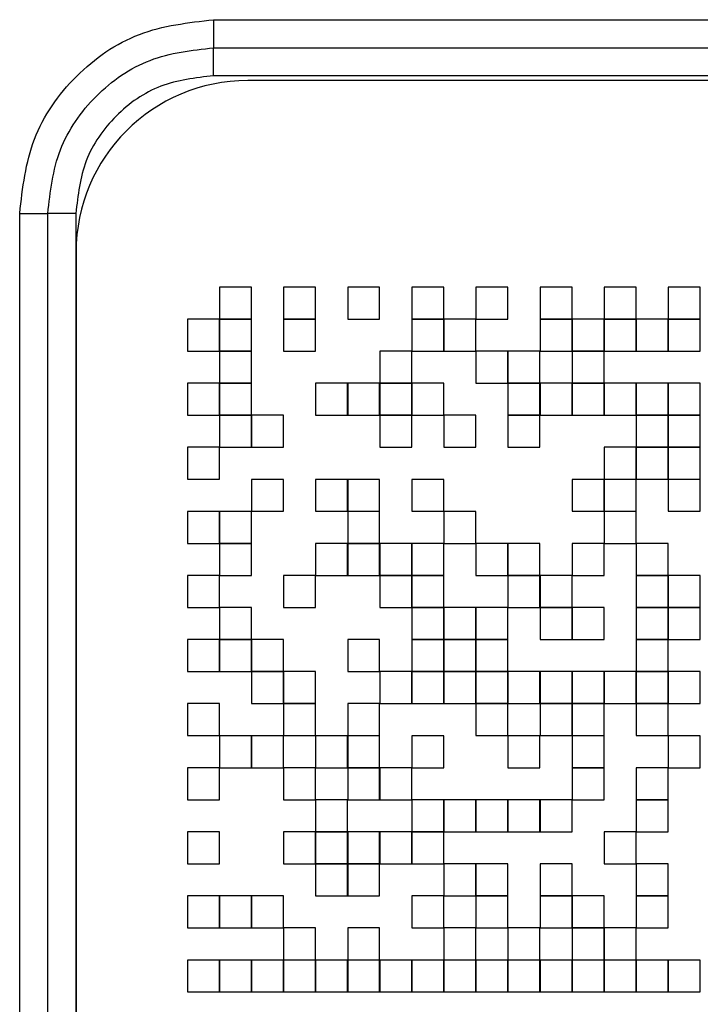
# Model space of a CAD drawing. Header units: millimetres. Extents: x 10 to 272, y 8 to 208.
# Tile 26 of 55: x 93.07 to 96.04, y 44.57 to 48.87. Entities that reach past the tile are written whole.
import ezdxf

# ---------------------------------------------------------------- set-up
doc = ezdxf.new("R2010")
doc.units = ezdxf.units.MM

msp = doc.modelspace()

# ---------------------------------------------------------------- linework, layer by layer
at = {"color": 7, "linetype": 'Continuous', "lineweight": 25}
for p, q in [((93.9144, 48.8719), (98.0492, 48.8719)), ((93.9144, 48.8719), (93.9144, 48.7493)), ((93.9144, 48.7493), (98.0492, 48.7493)), ((93.9144, 48.6268), (93.9144, 48.7493)), ((98.0492, 48.6268), (93.9144, 48.6268)), ((97.898, 48.6061), (94.064, 48.6061)), ((93.068, 30.3907), (93.068, 48.0255)), ((93.068, 48.0255), (93.1905, 48.0255)), ((93.1905, 30.3907), (93.1905, 48.0255)), ((93.3131, 48.0255), (93.1905, 48.0255)), ((93.3131, 48.0255), (93.3131, 30.3907)), ((93.314, 47.8561), (93.314, 30.5601)), ((94.0798, 47.7038), (93.9402, 47.7038)), ((93.9402, 47.7038), (93.9402, 47.5641)), ((94.0798, 47.5641), (94.0798, 47.7038)), ((94.3598, 47.7038), (94.2202, 47.7038)), ((94.2202, 47.7038), (94.2202, 47.5641)), ((94.3598, 47.5641), (94.3598, 47.7038)), ((94.5002, 47.7038), (94.5002, 47.5641)), ((94.6398, 47.7038), (94.5002, 47.7038)), ((94.6398, 47.5641), (94.6398, 47.7038)), ((94.7802, 47.7038), (94.7802, 47.5641)), ((94.9198, 47.7038), (94.7802, 47.7038)), ((94.9198, 47.5641), (94.9198, 47.7038)), ((95.1998, 47.7038), (95.0602, 47.7038)), ((95.0602, 47.7038), (95.0602, 47.5641)), ((95.1998, 47.5641), (95.1998, 47.7038)), ((95.4798, 47.7038), (95.3402, 47.7038)), ((95.3402, 47.7038), (95.3402, 47.5641)), ((95.4798, 47.5641), (95.4798, 47.7038)), ((95.7598, 47.7038), (95.6202, 47.7038)), ((95.6202, 47.7038), (95.6202, 47.5641)), ((95.7598, 47.5641), (95.7598, 47.7038)), ((96.0398, 47.7038), (95.9002, 47.7038)), ((95.9002, 47.7038), (95.9002, 47.5641)), ((96.0398, 47.5641), (96.0398, 47.7038)), ((93.8002, 47.5638), (93.8002, 47.4241)), ((93.9398, 47.5638), (93.8002, 47.5638)), ((93.9398, 47.4241), (93.9398, 47.5638)), ((93.9402, 47.5641), (94.0798, 47.5641)), ((93.9402, 47.5638), (93.9402, 47.4241)), ((94.0798, 47.5638), (93.9402, 47.5638)), ((94.0798, 47.4241), (94.0798, 47.5638)), ((94.2202, 47.5641), (94.3598, 47.5641)), ((94.2202, 47.5638), (94.2202, 47.4241)), ((94.3598, 47.5638), (94.2202, 47.5638)), ((94.3598, 47.4241), (94.3598, 47.5638)), ((94.5002, 47.5641), (94.6398, 47.5641)), ((94.7802, 47.5641), (94.9198, 47.5641)), ((94.9198, 47.5638), (94.7802, 47.5638)), ((94.7802, 47.5638), (94.7802, 47.4241)), ((94.9198, 47.4241), (94.9198, 47.5638)), ((95.0598, 47.5638), (94.9202, 47.5638)), ((94.9202, 47.5638), (94.9202, 47.4241)), ((95.0598, 47.4241), (95.0598, 47.5638)), ((95.0602, 47.5641), (95.1998, 47.5641)), ((95.3402, 47.5641), (95.4798, 47.5641)), ((95.3402, 47.5638), (95.3402, 47.4241)), ((95.4798, 47.5638), (95.3402, 47.5638)), ((95.4798, 47.4241), (95.4798, 47.5638)), ((95.6198, 47.5638), (95.4802, 47.5638)), ((95.4802, 47.5638), (95.4802, 47.4241)), ((95.6198, 47.4241), (95.6198, 47.5638)), ((95.6202, 47.5641), (95.7598, 47.5641)), ((95.7598, 47.5638), (95.6202, 47.5638)), ((95.6202, 47.5638), (95.6202, 47.4241)), ((95.7598, 47.4241), (95.7598, 47.5638)), ((95.8998, 47.5638), (95.7602, 47.5638)), ((95.7602, 47.5638), (95.7602, 47.4241)), ((95.8998, 47.4241), (95.8998, 47.5638)), ((95.9002, 47.5641), (96.0398, 47.5641)), ((95.9002, 47.5638), (95.9002, 47.4241)), ((96.0398, 47.5638), (95.9002, 47.5638)), ((96.0398, 47.4241), (96.0398, 47.5638)), ((93.8002, 47.4241), (93.9398, 47.4241)), ((93.9402, 47.4241), (94.0798, 47.4241)), ((94.0798, 47.4238), (93.9402, 47.4238)), ((93.9402, 47.4238), (93.9402, 47.2841)), ((94.0798, 47.2841), (94.0798, 47.4238)), ((94.2202, 47.4241), (94.3598, 47.4241)), ((94.7798, 47.4238), (94.6402, 47.4238)), ((94.6402, 47.4238), (94.6402, 47.2841)), ((94.7798, 47.2841), (94.7798, 47.4238)), ((94.7802, 47.4241), (94.9198, 47.4241)), ((94.9202, 47.4241), (95.0598, 47.4241)), ((95.1998, 47.4238), (95.0602, 47.4238)), ((95.0602, 47.4238), (95.0602, 47.2841)), ((95.1998, 47.2841), (95.1998, 47.4238)), ((95.3398, 47.4238), (95.2002, 47.4238)), ((95.2002, 47.4238), (95.2002, 47.2841)), ((95.3398, 47.2841), (95.3398, 47.4238)), ((95.3402, 47.4241), (95.4798, 47.4241)), ((95.4802, 47.4241), (95.6198, 47.4241)), ((95.6198, 47.4238), (95.4802, 47.4238)), ((95.4802, 47.4238), (95.4802, 47.2841)), ((95.6198, 47.2841), (95.6198, 47.4238)), ((95.6202, 47.4241), (95.7598, 47.4241)), ((95.7602, 47.4241), (95.8998, 47.4241)), ((95.9002, 47.4241), (96.0398, 47.4241)), ((93.9398, 47.2838), (93.8002, 47.2838)), ((93.8002, 47.2838), (93.8002, 47.1441)), ((93.9398, 47.1441), (93.9398, 47.2838)), ((93.9402, 47.2841), (94.0798, 47.2841)), ((94.0798, 47.2838), (93.9402, 47.2838)), ((93.9402, 47.2838), (93.9402, 47.1441)), ((94.0798, 47.1441), (94.0798, 47.2838)), ((94.4998, 47.2838), (94.3602, 47.2838)), ((94.3602, 47.2838), (94.3602, 47.1441)), ((94.4998, 47.1441), (94.4998, 47.2838)), ((94.5002, 47.2838), (94.5002, 47.1441)), ((94.6398, 47.2838), (94.5002, 47.2838)), ((94.6398, 47.1441), (94.6398, 47.2838)), ((94.6402, 47.2841), (94.7798, 47.2841)), ((94.7798, 47.2838), (94.6402, 47.2838)), ((94.6402, 47.2838), (94.6402, 47.1441)), ((94.7798, 47.1441), (94.7798, 47.2838)), ((94.7802, 47.2838), (94.7802, 47.1441)), ((94.9198, 47.2838), (94.7802, 47.2838)), ((94.9198, 47.1441), (94.9198, 47.2838)), ((95.0602, 47.2841), (95.1998, 47.2841)), ((95.2002, 47.2841), (95.3398, 47.2841)), ((95.3398, 47.2838), (95.2002, 47.2838)), ((95.2002, 47.2838), (95.2002, 47.1441)), ((95.3398, 47.1441), (95.3398, 47.2838)), ((95.4798, 47.2838), (95.3402, 47.2838)), ((95.3402, 47.2838), (95.3402, 47.1441)), ((95.4798, 47.1441), (95.4798, 47.2838)), ((95.4802, 47.2841), (95.6198, 47.2841)), ((95.4802, 47.2838), (95.4802, 47.1441)), ((95.6198, 47.2838), (95.4802, 47.2838)), ((95.6198, 47.1441), (95.6198, 47.2838)), ((95.6202, 47.2838), (95.6202, 47.1441)), ((95.7598, 47.2838), (95.6202, 47.2838)), ((95.7598, 47.1441), (95.7598, 47.2838)), ((95.8998, 47.2838), (95.7602, 47.2838)), ((95.7602, 47.2838), (95.7602, 47.1441)), ((95.8998, 47.1441), (95.8998, 47.2838)), ((95.9002, 47.2838), (95.9002, 47.1441)), ((96.0398, 47.2838), (95.9002, 47.2838)), ((96.0398, 47.1441), (96.0398, 47.2838)), ((93.8002, 47.1441), (93.9398, 47.1441)), ((93.9402, 47.1441), (94.0798, 47.1441)), ((94.0798, 47.1438), (93.9402, 47.1438)), ((93.9402, 47.1438), (93.9402, 47.0041)), ((94.0798, 47.0041), (94.0798, 47.1438)), ((94.2198, 47.1438), (94.0802, 47.1438)), ((94.0802, 47.1438), (94.0802, 47.0041)), ((94.2198, 47.0041), (94.2198, 47.1438)), ((94.3602, 47.1441), (94.4998, 47.1441)), ((94.5002, 47.1441), (94.6398, 47.1441)), ((94.6402, 47.1441), (94.7798, 47.1441)), ((94.7798, 47.1438), (94.6402, 47.1438)), ((94.6402, 47.1438), (94.6402, 47.0041)), ((94.7798, 47.0041), (94.7798, 47.1438)), ((94.7802, 47.1441), (94.9198, 47.1441)), ((95.0598, 47.1438), (94.9202, 47.1438)), ((94.9202, 47.1438), (94.9202, 47.0041)), ((95.0598, 47.0041), (95.0598, 47.1438)), ((95.2002, 47.1441), (95.3398, 47.1441)), ((95.2002, 47.1438), (95.2002, 47.0041)), ((95.3398, 47.1438), (95.2002, 47.1438)), ((95.3398, 47.0041), (95.3398, 47.1438)), ((95.3402, 47.1441), (95.4798, 47.1441)), ((95.4802, 47.1441), (95.6198, 47.1441)), ((95.6202, 47.1441), (95.7598, 47.1441)), ((95.7602, 47.1441), (95.8998, 47.1441)), ((95.7602, 47.1438), (95.7602, 47.0041)), ((95.8998, 47.1438), (95.7602, 47.1438)), ((95.8998, 47.0041), (95.8998, 47.1438)), ((95.9002, 47.1441), (96.0398, 47.1441)), ((96.0398, 47.1438), (95.9002, 47.1438)), ((95.9002, 47.1438), (95.9002, 47.0041)), ((96.0398, 47.0041), (96.0398, 47.1438)), ((93.9398, 47.0038), (93.8002, 47.0038)), ((93.8002, 47.0038), (93.8002, 46.8641)), ((93.9398, 46.8641), (93.9398, 47.0038)), ((93.9402, 47.0041), (94.0798, 47.0041)), ((94.0802, 47.0041), (94.2198, 47.0041)), ((94.6402, 47.0041), (94.7798, 47.0041)), ((94.9202, 47.0041), (95.0598, 47.0041)), ((95.2002, 47.0041), (95.3398, 47.0041)), ((95.7598, 47.0038), (95.6202, 47.0038)), ((95.6202, 47.0038), (95.6202, 46.8641)), ((95.7598, 46.8641), (95.7598, 47.0038)), ((95.7602, 47.0041), (95.8998, 47.0041)), ((95.8998, 47.0038), (95.7602, 47.0038)), ((95.7602, 47.0038), (95.7602, 46.8641)), ((95.8998, 46.8641), (95.8998, 47.0038)), ((95.9002, 47.0041), (96.0398, 47.0041)), ((96.0398, 47.0038), (95.9002, 47.0038)), ((95.9002, 47.0038), (95.9002, 46.8641)), ((96.0398, 46.8641), (96.0398, 47.0038)), ((93.8002, 46.8641), (93.9398, 46.8641)), ((94.2198, 46.8638), (94.0802, 46.8638)), ((94.0802, 46.8638), (94.0802, 46.7241)), ((94.2198, 46.7241), (94.2198, 46.8638)), ((94.4998, 46.8638), (94.3602, 46.8638)), ((94.3602, 46.8638), (94.3602, 46.7241)), ((94.4998, 46.7241), (94.4998, 46.8638)), ((94.6398, 46.8638), (94.5002, 46.8638)), ((94.5002, 46.8638), (94.5002, 46.7241)), ((94.6398, 46.7241), (94.6398, 46.8638)), ((94.9198, 46.8638), (94.7802, 46.8638)), ((94.7802, 46.8638), (94.7802, 46.7241)), ((94.9198, 46.7241), (94.9198, 46.8638)), ((95.4802, 46.8638), (95.4802, 46.7241)), ((95.6198, 46.8638), (95.4802, 46.8638)), ((95.6198, 46.7241), (95.6198, 46.8638)), ((95.6202, 46.8641), (95.7598, 46.8641)), ((95.7598, 46.8638), (95.6202, 46.8638)), ((95.6202, 46.8638), (95.6202, 46.7241)), ((95.7598, 46.7241), (95.7598, 46.8638)), ((95.7602, 46.8641), (95.8998, 46.8641)), ((95.9002, 46.8641), (96.0398, 46.8641)), ((96.0398, 46.8638), (95.9002, 46.8638)), ((95.9002, 46.8638), (95.9002, 46.7241)), ((96.0398, 46.7241), (96.0398, 46.8638)), ((93.9398, 46.7238), (93.8002, 46.7238)), ((93.8002, 46.7238), (93.8002, 46.5841)), ((93.9398, 46.5841), (93.9398, 46.7238)), ((94.0798, 46.7238), (93.9402, 46.7238)), ((93.9402, 46.7238), (93.9402, 46.5841)), ((94.0798, 46.5841), (94.0798, 46.7238)), ((94.0802, 46.7241), (94.2198, 46.7241)), ((94.3602, 46.7241), (94.4998, 46.7241)), ((94.5002, 46.7241), (94.6398, 46.7241)), ((94.5002, 46.7238), (94.5002, 46.5841)), ((94.6398, 46.7238), (94.5002, 46.7238)), ((94.6398, 46.5841), (94.6398, 46.7238)), ((94.7802, 46.7241), (94.9198, 46.7241)), ((95.0598, 46.7238), (94.9202, 46.7238)), ((94.9202, 46.7238), (94.9202, 46.5841)), ((95.0598, 46.5841), (95.0598, 46.7238)), ((95.4802, 46.7241), (95.6198, 46.7241)), ((95.6202, 46.7241), (95.7598, 46.7241)), ((95.7598, 46.7238), (95.6202, 46.7238)), ((95.6202, 46.7238), (95.6202, 46.5841)), ((95.7598, 46.5841), (95.7598, 46.7238)), ((95.9002, 46.7241), (96.0398, 46.7241)), ((93.8002, 46.5841), (93.9398, 46.5841)), ((93.9402, 46.5841), (94.0798, 46.5841)), ((93.9402, 46.5838), (93.9402, 46.4441)), ((94.0798, 46.5838), (93.9402, 46.5838)), ((94.0798, 46.4441), (94.0798, 46.5838)), ((94.3602, 46.5838), (94.3602, 46.4441)), ((94.4998, 46.5838), (94.3602, 46.5838)), ((94.4998, 46.4441), (94.4998, 46.5838)), ((94.5002, 46.5841), (94.6398, 46.5841)), ((94.6398, 46.5838), (94.5002, 46.5838)), ((94.5002, 46.5838), (94.5002, 46.4441)), ((94.6398, 46.4441), (94.6398, 46.5838)), ((94.7798, 46.5838), (94.6402, 46.5838)), ((94.6402, 46.5838), (94.6402, 46.4441)), ((94.7798, 46.4441), (94.7798, 46.5838)), ((94.9198, 46.5838), (94.7802, 46.5838)), ((94.7802, 46.5838), (94.7802, 46.4441)), ((94.9198, 46.4441), (94.9198, 46.5838)), ((94.9202, 46.5841), (95.0598, 46.5841)), ((95.1998, 46.5838), (95.0602, 46.5838)), ((95.0602, 46.5838), (95.0602, 46.4441)), ((95.1998, 46.4441), (95.1998, 46.5838)), ((95.3398, 46.5838), (95.2002, 46.5838)), ((95.2002, 46.5838), (95.2002, 46.4441)), ((95.3398, 46.4441), (95.3398, 46.5838)), ((95.4802, 46.5838), (95.4802, 46.4441)), ((95.6198, 46.5838), (95.4802, 46.5838)), ((95.6198, 46.4441), (95.6198, 46.5838)), ((95.6202, 46.5841), (95.7598, 46.5841)), ((95.8998, 46.5838), (95.7602, 46.5838)), ((95.7602, 46.5838), (95.7602, 46.4441)), ((95.8998, 46.4441), (95.8998, 46.5838)), ((93.9398, 46.4438), (93.8002, 46.4438)), ((93.8002, 46.4438), (93.8002, 46.3041)), ((93.9398, 46.3041), (93.9398, 46.4438)), ((93.9402, 46.4441), (94.0798, 46.4441)), ((94.3598, 46.4438), (94.2202, 46.4438)), ((94.2202, 46.4438), (94.2202, 46.3041)), ((94.3598, 46.3041), (94.3598, 46.4438)), ((94.3602, 46.4441), (94.4998, 46.4441)), ((94.5002, 46.4441), (94.6398, 46.4441)), ((94.6402, 46.4441), (94.7798, 46.4441)), ((94.7798, 46.4438), (94.6402, 46.4438)), ((94.6402, 46.4438), (94.6402, 46.3041)), ((94.7798, 46.3041), (94.7798, 46.4438)), ((94.7802, 46.4441), (94.9198, 46.4441)), ((94.9198, 46.4438), (94.7802, 46.4438)), ((94.7802, 46.4438), (94.7802, 46.3041)), ((94.9198, 46.3041), (94.9198, 46.4438)), ((95.0602, 46.4441), (95.1998, 46.4441)), ((95.2002, 46.4441), (95.3398, 46.4441)), ((95.3398, 46.4438), (95.2002, 46.4438)), ((95.2002, 46.4438), (95.2002, 46.3041)), ((95.3398, 46.3041), (95.3398, 46.4438)), ((95.4798, 46.4438), (95.3402, 46.4438)), ((95.3402, 46.4438), (95.3402, 46.3041)), ((95.4798, 46.3041), (95.4798, 46.4438)), ((95.4802, 46.4441), (95.6198, 46.4441)), ((95.7602, 46.4441), (95.8998, 46.4441)), ((95.8998, 46.4438), (95.7602, 46.4438)), ((95.7602, 46.4438), (95.7602, 46.3041)), ((95.8998, 46.3041), (95.8998, 46.4438)), ((96.0398, 46.4438), (95.9002, 46.4438)), ((95.9002, 46.4438), (95.9002, 46.3041)), ((96.0398, 46.3041), (96.0398, 46.4438)), ((93.8002, 46.3041), (93.9398, 46.3041)), ((94.0798, 46.3038), (93.9402, 46.3038)), ((93.9402, 46.3038), (93.9402, 46.1641)), ((94.0798, 46.1641), (94.0798, 46.3038)), ((94.2202, 46.3041), (94.3598, 46.3041)), ((94.6402, 46.3041), (94.7798, 46.3041)), ((94.7802, 46.3041), (94.9198, 46.3041)), ((94.7802, 46.3038), (94.7802, 46.1641)), ((94.9198, 46.3038), (94.7802, 46.3038)), ((94.9198, 46.1641), (94.9198, 46.3038)), ((95.0598, 46.3038), (94.9202, 46.3038)), ((94.9202, 46.3038), (94.9202, 46.1641)), ((95.0598, 46.1641), (95.0598, 46.3038)), ((95.1998, 46.3038), (95.0602, 46.3038)), ((95.0602, 46.3038), (95.0602, 46.1641)), ((95.1998, 46.1641), (95.1998, 46.3038)), ((95.2002, 46.3041), (95.3398, 46.3041)), ((95.3402, 46.3041), (95.4798, 46.3041)), ((95.3402, 46.3038), (95.3402, 46.1641)), ((95.4798, 46.3038), (95.3402, 46.3038)), ((95.4798, 46.1641), (95.4798, 46.3038)), ((95.4802, 46.3038), (95.4802, 46.1641)), ((95.6198, 46.3038), (95.4802, 46.3038)), ((95.6198, 46.1641), (95.6198, 46.3038)), ((95.7602, 46.3041), (95.8998, 46.3041)), ((95.8998, 46.3038), (95.7602, 46.3038)), ((95.7602, 46.3038), (95.7602, 46.1641)), ((95.8998, 46.1641), (95.8998, 46.3038)), ((95.9002, 46.3041), (96.0398, 46.3041)), ((96.0398, 46.3038), (95.9002, 46.3038)), ((95.9002, 46.3038), (95.9002, 46.1641)), ((96.0398, 46.1641), (96.0398, 46.3038)), ((93.9398, 46.1638), (93.8002, 46.1638)), ((93.8002, 46.1638), (93.8002, 46.0241)), ((93.9398, 46.0241), (93.9398, 46.1638)), ((93.9402, 46.1641), (94.0798, 46.1641)), ((93.9402, 46.1638), (93.9402, 46.0241)), ((94.0798, 46.1638), (93.9402, 46.1638)), ((94.0798, 46.0241), (94.0798, 46.1638)), ((94.0802, 46.1638), (94.0802, 46.0241)), ((94.2198, 46.1638), (94.0802, 46.1638)), ((94.2198, 46.0241), (94.2198, 46.1638)), ((94.6398, 46.1638), (94.5002, 46.1638)), ((94.5002, 46.1638), (94.5002, 46.0241)), ((94.6398, 46.0241), (94.6398, 46.1638)), ((94.7802, 46.1641), (94.9198, 46.1641)), ((94.9198, 46.1638), (94.7802, 46.1638)), ((94.7802, 46.1638), (94.7802, 46.0241)), ((94.9198, 46.0241), (94.9198, 46.1638)), ((94.9202, 46.1641), (95.0598, 46.1641)), ((95.0598, 46.1638), (94.9202, 46.1638)), ((94.9202, 46.1638), (94.9202, 46.0241)), ((95.0598, 46.0241), (95.0598, 46.1638)), ((95.0602, 46.1641), (95.1998, 46.1641)), ((95.1998, 46.1638), (95.0602, 46.1638)), ((95.0602, 46.1638), (95.0602, 46.0241)), ((95.1998, 46.0241), (95.1998, 46.1638)), ((95.3402, 46.1641), (95.4798, 46.1641)), ((95.4802, 46.1641), (95.6198, 46.1641)), ((95.7602, 46.1641), (95.8998, 46.1641)), ((95.8998, 46.1638), (95.7602, 46.1638)), ((95.7602, 46.1638), (95.7602, 46.0241)), ((95.8998, 46.0241), (95.8998, 46.1638)), ((95.9002, 46.1641), (96.0398, 46.1641)), ((93.8002, 46.0241), (93.9398, 46.0241)), ((93.9402, 46.0241), (94.0798, 46.0241)), ((94.0802, 46.0241), (94.2198, 46.0241)), ((94.2198, 46.0238), (94.0802, 46.0238)), ((94.0802, 46.0238), (94.0802, 45.8841)), ((94.2198, 45.8841), (94.2198, 46.0238)), ((94.3598, 46.0238), (94.2202, 46.0238)), ((94.2202, 46.0238), (94.2202, 45.8841)), ((94.3598, 45.8841), (94.3598, 46.0238)), ((94.5002, 46.0241), (94.6398, 46.0241)), ((94.7798, 46.0238), (94.6402, 46.0238)), ((94.6402, 46.0238), (94.6402, 45.8841)), ((94.7798, 45.8841), (94.7798, 46.0238)), ((94.7802, 46.0241), (94.9198, 46.0241)), ((94.9198, 46.0238), (94.7802, 46.0238)), ((94.7802, 46.0238), (94.7802, 45.8841)), ((94.9198, 45.8841), (94.9198, 46.0238)), ((94.9202, 46.0241), (95.0598, 46.0241)), ((95.0598, 46.0238), (94.9202, 46.0238)), ((94.9202, 46.0238), (94.9202, 45.8841)), ((95.0598, 45.8841), (95.0598, 46.0238)), ((95.0602, 46.0241), (95.1998, 46.0241)), ((95.1998, 46.0238), (95.0602, 46.0238)), ((95.0602, 46.0238), (95.0602, 45.8841)), ((95.1998, 45.8841), (95.1998, 46.0238)), ((95.3398, 46.0238), (95.2002, 46.0238)), ((95.2002, 46.0238), (95.2002, 45.8841)), ((95.3398, 45.8841), (95.3398, 46.0238)), ((95.4798, 46.0238), (95.3402, 46.0238)), ((95.3402, 46.0238), (95.3402, 45.8841)), ((95.4798, 45.8841), (95.4798, 46.0238)), ((95.6198, 46.0238), (95.4802, 46.0238)), ((95.4802, 46.0238), (95.4802, 45.8841)), ((95.6198, 45.8841), (95.6198, 46.0238)), ((95.7598, 46.0238), (95.6202, 46.0238)), ((95.6202, 46.0238), (95.6202, 45.8841)), ((95.7598, 45.8841), (95.7598, 46.0238)), ((95.7602, 46.0241), (95.8998, 46.0241)), ((95.8998, 46.0238), (95.7602, 46.0238)), ((95.7602, 46.0238), (95.7602, 45.8841)), ((95.8998, 45.8841), (95.8998, 46.0238)), ((96.0398, 46.0238), (95.9002, 46.0238)), ((95.9002, 46.0238), (95.9002, 45.8841)), ((96.0398, 45.8841), (96.0398, 46.0238)), ((93.9398, 45.8838), (93.8002, 45.8838)), ((93.8002, 45.8838), (93.8002, 45.7441)), ((93.9398, 45.7441), (93.9398, 45.8838)), ((94.0802, 45.8841), (94.2198, 45.8841)), ((94.2202, 45.8841), (94.3598, 45.8841)), ((94.3598, 45.8838), (94.2202, 45.8838)), ((94.2202, 45.8838), (94.2202, 45.7441)), ((94.3598, 45.7441), (94.3598, 45.8838)), ((94.5002, 45.8838), (94.5002, 45.7441)), ((94.6398, 45.8838), (94.5002, 45.8838)), ((94.6398, 45.7441), (94.6398, 45.8838)), ((94.6402, 45.8841), (94.7798, 45.8841)), ((94.7802, 45.8841), (94.9198, 45.8841)), ((94.9202, 45.8841), (95.0598, 45.8841)), ((95.0602, 45.8841), (95.1998, 45.8841)), ((95.1998, 45.8838), (95.0602, 45.8838)), ((95.0602, 45.8838), (95.0602, 45.7441)), ((95.1998, 45.7441), (95.1998, 45.8838)), ((95.2002, 45.8841), (95.3398, 45.8841)), ((95.3402, 45.8841), (95.4798, 45.8841)), ((95.4798, 45.8838), (95.3402, 45.8838)), ((95.3402, 45.8838), (95.3402, 45.7441)), ((95.4798, 45.7441), (95.4798, 45.8838)), ((95.4802, 45.8841), (95.6198, 45.8841)), ((95.6198, 45.8838), (95.4802, 45.8838)), ((95.4802, 45.8838), (95.4802, 45.7441)), ((95.6198, 45.7441), (95.6198, 45.8838)), ((95.6202, 45.8841), (95.7598, 45.8841)), ((95.7602, 45.8841), (95.8998, 45.8841)), ((95.8998, 45.8838), (95.7602, 45.8838)), ((95.7602, 45.8838), (95.7602, 45.7441)), ((95.8998, 45.7441), (95.8998, 45.8838)), ((95.9002, 45.8841), (96.0398, 45.8841)), ((93.8002, 45.7441), (93.9398, 45.7441)), ((93.9402, 45.7438), (93.9402, 45.6041)), ((94.0798, 45.7438), (93.9402, 45.7438)), ((94.0798, 45.6041), (94.0798, 45.7438)), ((94.0802, 45.7438), (94.0802, 45.6041)), ((94.2198, 45.7438), (94.0802, 45.7438)), ((94.2198, 45.6041), (94.2198, 45.7438)), ((94.2202, 45.7441), (94.3598, 45.7441)), ((94.3602, 45.7438), (94.3602, 45.6041)), ((94.4998, 45.7438), (94.3602, 45.7438)), ((94.4998, 45.6041), (94.4998, 45.7438)), ((94.5002, 45.7441), (94.6398, 45.7441)), ((94.6398, 45.7438), (94.5002, 45.7438)), ((94.5002, 45.7438), (94.5002, 45.6041)), ((94.6398, 45.6041), (94.6398, 45.7438)), ((94.9198, 45.7438), (94.7802, 45.7438)), ((94.7802, 45.7438), (94.7802, 45.6041)), ((94.9198, 45.6041), (94.9198, 45.7438)), ((95.0602, 45.7441), (95.1998, 45.7441)), ((95.3398, 45.7438), (95.2002, 45.7438)), ((95.2002, 45.7438), (95.2002, 45.6041)), ((95.3398, 45.6041), (95.3398, 45.7438)), ((95.3402, 45.7441), (95.4798, 45.7441)), ((95.4802, 45.7441), (95.6198, 45.7441)), ((95.6198, 45.7438), (95.4802, 45.7438)), ((95.4802, 45.7438), (95.4802, 45.6041)), ((95.6198, 45.6041), (95.6198, 45.7438)), ((95.7602, 45.7441), (95.8998, 45.7441)), ((96.0398, 45.7438), (95.9002, 45.7438)), ((95.9002, 45.7438), (95.9002, 45.6041)), ((96.0398, 45.6041), (96.0398, 45.7438)), ((93.9398, 45.6038), (93.8002, 45.6038)), ((93.8002, 45.6038), (93.8002, 45.4641)), ((93.9398, 45.4641), (93.9398, 45.6038)), ((93.9402, 45.6041), (94.0798, 45.6041)), ((94.0802, 45.6041), (94.2198, 45.6041)), ((94.3598, 45.6038), (94.2202, 45.6038)), ((94.2202, 45.6038), (94.2202, 45.4641)), ((94.3598, 45.4641), (94.3598, 45.6038)), ((94.3602, 45.6041), (94.4998, 45.6041)), ((94.5002, 45.6041), (94.6398, 45.6041)), ((94.6398, 45.6038), (94.5002, 45.6038)), ((94.5002, 45.6038), (94.5002, 45.4641)), ((94.6398, 45.4641), (94.6398, 45.6038)), ((94.6402, 45.6038), (94.6402, 45.4641)), ((94.7798, 45.6038), (94.6402, 45.6038)), ((94.7798, 45.4641), (94.7798, 45.6038)), ((94.7802, 45.6041), (94.9198, 45.6041)), ((95.2002, 45.6041), (95.3398, 45.6041)), ((95.4802, 45.6041), (95.6198, 45.6041)), ((95.4802, 45.6038), (95.4802, 45.4641)), ((95.6198, 45.6038), (95.4802, 45.6038)), ((95.6198, 45.4641), (95.6198, 45.6038)), ((95.8998, 45.6038), (95.7602, 45.6038)), ((95.7602, 45.6038), (95.7602, 45.4641)), ((95.8998, 45.4641), (95.8998, 45.6038)), ((95.9002, 45.6041), (96.0398, 45.6041)), ((93.8002, 45.4641), (93.9398, 45.4641)), ((94.2202, 45.4641), (94.3598, 45.4641)), ((94.4998, 45.4638), (94.3602, 45.4638)), ((94.3602, 45.4638), (94.3602, 45.3241)), ((94.4998, 45.3241), (94.4998, 45.4638)), ((94.5002, 45.4641), (94.6398, 45.4641)), ((94.6402, 45.4641), (94.7798, 45.4641)), ((94.9198, 45.4638), (94.7802, 45.4638)), ((94.7802, 45.4638), (94.7802, 45.3241)), ((94.9198, 45.3241), (94.9198, 45.4638)), ((95.0598, 45.4638), (94.9202, 45.4638)), ((94.9202, 45.4638), (94.9202, 45.3241)), ((95.0598, 45.3241), (95.0598, 45.4638)), ((95.1998, 45.4638), (95.0602, 45.4638)), ((95.0602, 45.4638), (95.0602, 45.3241)), ((95.1998, 45.3241), (95.1998, 45.4638)), ((95.3398, 45.4638), (95.2002, 45.4638)), ((95.2002, 45.4638), (95.2002, 45.3241)), ((95.3398, 45.3241), (95.3398, 45.4638)), ((95.4798, 45.4638), (95.3402, 45.4638)), ((95.3402, 45.4638), (95.3402, 45.3241)), ((95.4798, 45.3241), (95.4798, 45.4638)), ((95.4802, 45.4641), (95.6198, 45.4641)), ((95.7602, 45.4641), (95.8998, 45.4641)), ((95.8998, 45.4638), (95.7602, 45.4638)), ((95.7602, 45.4638), (95.7602, 45.3241)), ((95.8998, 45.3241), (95.8998, 45.4638)), ((93.9398, 45.3238), (93.8002, 45.3238)), ((93.8002, 45.3238), (93.8002, 45.1841)), ((93.9398, 45.1841), (93.9398, 45.3238)), ((94.3598, 45.3238), (94.2202, 45.3238)), ((94.2202, 45.3238), (94.2202, 45.1841)), ((94.3598, 45.1841), (94.3598, 45.3238)), ((94.3602, 45.3241), (94.4998, 45.3241)), ((94.4998, 45.3238), (94.3602, 45.3238)), ((94.3602, 45.3238), (94.3602, 45.1841)), ((94.4998, 45.1841), (94.4998, 45.3238)), ((94.6398, 45.3238), (94.5002, 45.3238)), ((94.5002, 45.3238), (94.5002, 45.1841)), ((94.6398, 45.1841), (94.6398, 45.3238)), ((94.6402, 45.3238), (94.6402, 45.1841)), ((94.7798, 45.3238), (94.6402, 45.3238)), ((94.7798, 45.1841), (94.7798, 45.3238)), ((94.7802, 45.3241), (94.9198, 45.3241)), ((94.9198, 45.3238), (94.7802, 45.3238)), ((94.7802, 45.3238), (94.7802, 45.1841)), ((94.9198, 45.1841), (94.9198, 45.3238)), ((94.9202, 45.3241), (95.0598, 45.3241)), ((95.0602, 45.3241), (95.1998, 45.3241)), ((95.2002, 45.3241), (95.3398, 45.3241)), ((95.3402, 45.3241), (95.4798, 45.3241)), ((95.7598, 45.3238), (95.6202, 45.3238)), ((95.6202, 45.3238), (95.6202, 45.1841)), ((95.7598, 45.1841), (95.7598, 45.3238)), ((95.7602, 45.3241), (95.8998, 45.3241)), ((93.8002, 45.1841), (93.9398, 45.1841)), ((94.2202, 45.1841), (94.3598, 45.1841)), ((94.3602, 45.1841), (94.4998, 45.1841)), ((94.4998, 45.1838), (94.3602, 45.1838)), ((94.3602, 45.1838), (94.3602, 45.0441)), ((94.4998, 45.0441), (94.4998, 45.1838)), ((94.5002, 45.1841), (94.6398, 45.1841)), ((94.6398, 45.1838), (94.5002, 45.1838)), ((94.5002, 45.1838), (94.5002, 45.0441)), ((94.6398, 45.0441), (94.6398, 45.1838)), ((94.6402, 45.1841), (94.7798, 45.1841)), ((94.7802, 45.1841), (94.9198, 45.1841)), ((95.0598, 45.1838), (94.9202, 45.1838)), ((94.9202, 45.1838), (94.9202, 45.0441)), ((95.0598, 45.0441), (95.0598, 45.1838)), ((95.1998, 45.1838), (95.0602, 45.1838)), ((95.0602, 45.1838), (95.0602, 45.0441)), ((95.1998, 45.0441), (95.1998, 45.1838)), ((95.4798, 45.1838), (95.3402, 45.1838)), ((95.3402, 45.1838), (95.3402, 45.0441)), ((95.4798, 45.0441), (95.4798, 45.1838)), ((95.6202, 45.1841), (95.7598, 45.1841)), ((95.8998, 45.1838), (95.7602, 45.1838)), ((95.7602, 45.1838), (95.7602, 45.0441)), ((95.8998, 45.0441), (95.8998, 45.1838)), ((93.9398, 45.0438), (93.8002, 45.0438)), ((93.8002, 45.0438), (93.8002, 44.9041)), ((93.9398, 44.9041), (93.9398, 45.0438)), ((94.0798, 45.0438), (93.9402, 45.0438)), ((93.9402, 45.0438), (93.9402, 44.9041)), ((94.0798, 44.9041), (94.0798, 45.0438)), ((94.2198, 45.0438), (94.0802, 45.0438)), ((94.0802, 45.0438), (94.0802, 44.9041)), ((94.2198, 44.9041), (94.2198, 45.0438)), ((94.3602, 45.0441), (94.4998, 45.0441)), ((94.5002, 45.0441), (94.6398, 45.0441)), ((94.9198, 45.0438), (94.7802, 45.0438)), ((94.7802, 45.0438), (94.7802, 44.9041)), ((94.9198, 44.9041), (94.9198, 45.0438)), ((94.9202, 45.0441), (95.0598, 45.0441)), ((95.0602, 45.0441), (95.1998, 45.0441)), ((95.1998, 45.0438), (95.0602, 45.0438)), ((95.0602, 45.0438), (95.0602, 44.9041)), ((95.1998, 44.9041), (95.1998, 45.0438)), ((95.3402, 45.0441), (95.4798, 45.0441)), ((95.4798, 45.0438), (95.3402, 45.0438)), ((95.3402, 45.0438), (95.3402, 44.9041)), ((95.4798, 44.9041), (95.4798, 45.0438)), ((95.6198, 45.0438), (95.4802, 45.0438)), ((95.4802, 45.0438), (95.4802, 44.9041)), ((95.6198, 44.9041), (95.6198, 45.0438)), ((95.7602, 45.0441), (95.8998, 45.0441)), ((95.8998, 45.0438), (95.7602, 45.0438)), ((95.7602, 45.0438), (95.7602, 44.9041)), ((95.8998, 44.9041), (95.8998, 45.0438)), ((93.8002, 44.9041), (93.9398, 44.9041)), ((93.9402, 44.9041), (94.0798, 44.9041)), ((94.0802, 44.9041), (94.2198, 44.9041)), ((94.2202, 44.9038), (94.2202, 44.7641)), ((94.3598, 44.9038), (94.2202, 44.9038)), ((94.3598, 44.7641), (94.3598, 44.9038)), ((94.6398, 44.9038), (94.5002, 44.9038)), ((94.5002, 44.9038), (94.5002, 44.7641)), ((94.6398, 44.7641), (94.6398, 44.9038)), ((94.7802, 44.9041), (94.9198, 44.9041)), ((95.0598, 44.9038), (94.9202, 44.9038)), ((94.9202, 44.9038), (94.9202, 44.7641)), ((95.0598, 44.7641), (95.0598, 44.9038)), ((95.0602, 44.9041), (95.1998, 44.9041)), ((95.3398, 44.9038), (95.2002, 44.9038)), ((95.2002, 44.9038), (95.2002, 44.7641)), ((95.3398, 44.7641), (95.3398, 44.9038)), ((95.3402, 44.9041), (95.4798, 44.9041)), ((95.4802, 44.9041), (95.6198, 44.9041)), ((95.6198, 44.9038), (95.4802, 44.9038)), ((95.4802, 44.9038), (95.4802, 44.7641)), ((95.6198, 44.7641), (95.6198, 44.9038)), ((95.7598, 44.9038), (95.6202, 44.9038)), ((95.6202, 44.9038), (95.6202, 44.7641)), ((95.7598, 44.7641), (95.7598, 44.9038)), ((95.7602, 44.9041), (95.8998, 44.9041)), ((93.8002, 44.7638), (93.8002, 44.6241)), ((93.9398, 44.7638), (93.8002, 44.7638)), ((93.9398, 44.6241), (93.9398, 44.7638)), ((94.0798, 44.7638), (93.9402, 44.7638)), ((93.9402, 44.7638), (93.9402, 44.6241)), ((94.0798, 44.6241), (94.0798, 44.7638)), ((94.2198, 44.7638), (94.0802, 44.7638)), ((94.0802, 44.7638), (94.0802, 44.6241)), ((94.2198, 44.6241), (94.2198, 44.7638)), ((94.2202, 44.7641), (94.3598, 44.7641)), ((94.3598, 44.7638), (94.2202, 44.7638)), ((94.2202, 44.7638), (94.2202, 44.6241)), ((94.3598, 44.6241), (94.3598, 44.7638)), ((94.4998, 44.7638), (94.3602, 44.7638)), ((94.3602, 44.7638), (94.3602, 44.6241)), ((94.4998, 44.6241), (94.4998, 44.7638)), ((94.5002, 44.7641), (94.6398, 44.7641)), ((94.5002, 44.7638), (94.5002, 44.6241)), ((94.6398, 44.7638), (94.5002, 44.7638)), ((94.6398, 44.6241), (94.6398, 44.7638)), ((94.7798, 44.7638), (94.6402, 44.7638)), ((94.6402, 44.7638), (94.6402, 44.6241)), ((94.7798, 44.6241), (94.7798, 44.7638)), ((94.9198, 44.7638), (94.7802, 44.7638)), ((94.7802, 44.7638), (94.7802, 44.6241)), ((94.9198, 44.6241), (94.9198, 44.7638)), ((94.9202, 44.7641), (95.0598, 44.7641)), ((95.0598, 44.7638), (94.9202, 44.7638)), ((94.9202, 44.7638), (94.9202, 44.6241)), ((95.0598, 44.6241), (95.0598, 44.7638)), ((95.1998, 44.7638), (95.0602, 44.7638)), ((95.0602, 44.7638), (95.0602, 44.6241)), ((95.1998, 44.6241), (95.1998, 44.7638)), ((95.2002, 44.7641), (95.3398, 44.7641)), ((95.2002, 44.7638), (95.2002, 44.6241)), ((95.3398, 44.7638), (95.2002, 44.7638)), ((95.3398, 44.6241), (95.3398, 44.7638)), ((95.3402, 44.7638), (95.3402, 44.6241)), ((95.4798, 44.7638), (95.3402, 44.7638)), ((95.4798, 44.6241), (95.4798, 44.7638)), ((95.4802, 44.7641), (95.6198, 44.7641)), ((95.6198, 44.7638), (95.4802, 44.7638)), ((95.4802, 44.7638), (95.4802, 44.6241)), ((95.6198, 44.6241), (95.6198, 44.7638)), ((95.6202, 44.7641), (95.7598, 44.7641)), ((95.6202, 44.7638), (95.6202, 44.6241)), ((95.7598, 44.7638), (95.6202, 44.7638)), ((95.7598, 44.6241), (95.7598, 44.7638)), ((95.7602, 44.7638), (95.7602, 44.6241)), ((95.8998, 44.7638), (95.7602, 44.7638)), ((95.8998, 44.6241), (95.8998, 44.7638)), ((96.0398, 44.7638), (95.9002, 44.7638)), ((95.9002, 44.7638), (95.9002, 44.6241)), ((96.0398, 44.6241), (96.0398, 44.7638)), ((93.8002, 44.6241), (93.9398, 44.6241)), ((93.9402, 44.6241), (94.0798, 44.6241)), ((94.0802, 44.6241), (94.2198, 44.6241)), ((94.2202, 44.6241), (94.3598, 44.6241)), ((94.3602, 44.6241), (94.4998, 44.6241)), ((94.5002, 44.6241), (94.6398, 44.6241)), ((94.6402, 44.6241), (94.7798, 44.6241)), ((94.7802, 44.6241), (94.9198, 44.6241)), ((94.9202, 44.6241), (95.0598, 44.6241)), ((95.0602, 44.6241), (95.1998, 44.6241)), ((95.2002, 44.6241), (95.3398, 44.6241)), ((95.3402, 44.6241), (95.4798, 44.6241)), ((95.4802, 44.6241), (95.6198, 44.6241)), ((95.6202, 44.6241), (95.7598, 44.6241)), ((95.7602, 44.6241), (95.8998, 44.6241)), ((95.9002, 44.6241), (96.0398, 44.6241))]:
    msp.add_line(p, q, dxfattribs=at)
msp.add_arc((94.064, 47.8561), 0.75, 90, 180, dxfattribs=at)
for points, knots in [([(93.068, 48.0255), (93.0807, 48.1366), (93.1062, 48.3586), (93.3021, 48.6383), (93.5817, 48.8338), (93.8035, 48.8592), (93.9144, 48.8719)], [0, 0, 0, 0, 0.25056, 0.500228, 0.750004, 1, 1, 1, 1]), ([(93.1905, 48.0255), (93.2014, 48.1205), (93.2232, 48.3104), (93.3907, 48.5496), (93.6299, 48.7167), (93.8195, 48.7385), (93.9144, 48.7493)], [0, 0, 0, 0, 0.2505779, 0.5002278, 0.7499857, 1, 1, 1, 1]), ([(93.9144, 48.6268), (93.8355, 48.6178), (93.6779, 48.5997), (93.4792, 48.4607), (93.3402, 48.2619), (93.3221, 48.1043), (93.3131, 48.0255)], [0, 0, 0, 0, 0.2501012, 0.500012, 0.7498932, 1, 1, 1, 1])]:
    msp.add_open_spline(points, degree=3, knots=knots, dxfattribs=at)

doc.saveas('drawing.dxf')
